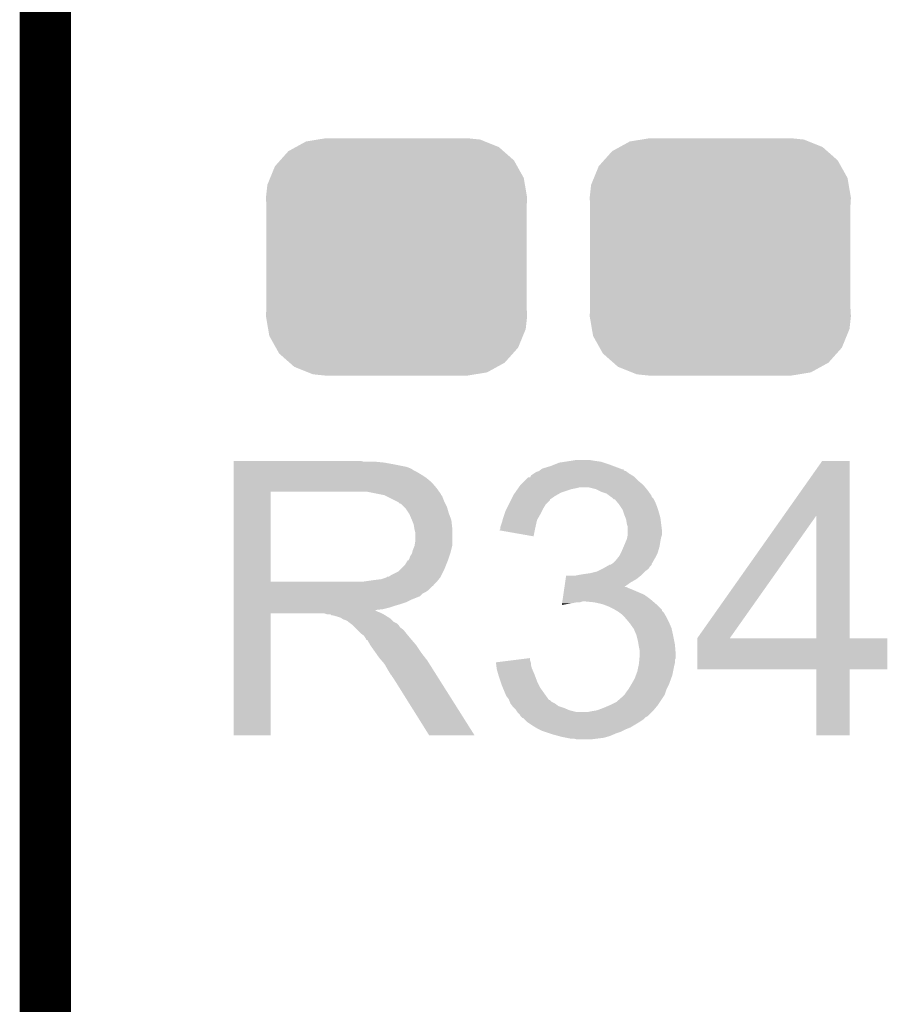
# Model space of a CAD drawing. Extents: x -1.3 to 24.2, y -3.9 to 53.4.
# Tile 29 of 42: x -1.3 to 1.2, y 25.5 to 28.4. Entities that reach past the tile are written whole.
import ezdxf

# ---------------------------------------------------------------- set-up
doc = ezdxf.new("R2010")
doc.units = 0
doc.layers.get('0').update_dxf_attribs({"linetype": 'CONTINUOUS'})
for name, color, linetype in [('LTE_CAT_1_5_CLICK_V101_GKO', 9, 'CONTINUOUS'), ('LTE_CAT_1_5_CLICK_V101_GTO', 11, 'CONTINUOUS'), ('LTE_CAT_1_5_CLICK_V101_GTS', 8, 'CONTINUOUS')]:
    doc.layers.add(name, color=color, linetype=linetype)

# ---------------------------------------------------------------- blocks, each defined once
blk = doc.blocks.new('CUSTOM_49')
for points in [[(-0.233628, 0.347838), (-0.20955, 0.35179), (0.247972, 0.347838), (0.20955, 0.35179)], [(-0.320744, 0.31339), (-0.298526, 0.325596), (0.317222, 0.31339), (0.30335, 0.325596)], [(-0.298526, 0.325596), (-0.268438, 0.342124), (0.30335, 0.325596), (0.2622, 0.342124)], [(-0.268438, 0.342124), (-0.233628, 0.347838), (0.2622, 0.342124), (0.247972, 0.347838)], [(-0.34504, 0.286174), (-0.320744, 0.31339), (0.348152, 0.286174), (0.317222, 0.31339)], [(-0.37475, 0.234078), (-0.360486, 0.26887), (0.377262, 0.234078), (0.357822, 0.26887)], [(-0.360486, 0.26887), (-0.34504, 0.286174), (0.357822, 0.26887), (0.348152, 0.286174)], [(-0.383124, 0.213652), (-0.37475, 0.234078), (0.380766, 0.213652), (0.377262, 0.234078)], [(-0.38735, 0.17526), (-0.383124, 0.213652), (0.38735, 0.17526), (0.380766, 0.213652)], [(-0.38608, 0.154124), (-0.38735, 0.17526), (0.38608, 0.154124), (0.38735, 0.17526)], [(-0.38608, -0.154124), (-0.38608, 0.154124), (0.38608, -0.154124), (0.38608, 0.154124)], [(-0.38735, -0.17526), (-0.38608, -0.154124), (0.38735, -0.17526), (0.38608, -0.154124)], [(-0.380764, -0.213652), (-0.38735, -0.17526), (0.383124, -0.213652), (0.38735, -0.17526)], [(-0.377262, -0.234078), (-0.380764, -0.213652), (0.374748, -0.234078), (0.383124, -0.213652)], [(-0.35782, -0.26887), (-0.377262, -0.234078), (0.360486, -0.26887), (0.374748, -0.234078)], [(-0.348152, -0.286174), (-0.35782, -0.26887), (0.345038, -0.286174), (0.360486, -0.26887)], [(-0.31722, -0.31339), (-0.348152, -0.286174), (0.320744, -0.31339), (0.345038, -0.286174)], [(-0.30335, -0.325596), (-0.31722, -0.31339), (0.298524, -0.325596), (0.320744, -0.31339)], [(-0.262198, -0.342124), (-0.30335, -0.325596), (0.268438, -0.342124), (0.298524, -0.325596)], [(-0.247972, -0.347838), (-0.262198, -0.342124), (0.233626, -0.347838), (0.268438, -0.342124)], [(-0.20955, -0.35179), (-0.247972, -0.347838), (0.20955, -0.35179), (0.233626, -0.347838)]]:
    blk.add_solid(points)

msp = doc.modelspace()

# ---------------------------------------------------------------- linework, layer by layer
at = {"layer": 'LTE_CAT_1_5_CLICK_V101_GKO', "const_width": 0.1524}
msp.add_lwpolyline([(-1.27, -3.81), (-1.27, 51.054)], dxfattribs=at)
at = {"layer": 'LTE_CAT_1_5_CLICK_V101_GTO'}
for points in [[(-0.71118, 27.07894), (-0.711178, 27.08148), (-0.325118, 27.07894), (-0.335278, 27.08148)], [(-0.71118, 27.0764), (-0.71118, 27.07894), (-0.26416, 27.0764), (-0.28956, 27.07894)], [(0.254002, 27.0764), (0.270498, 27.078938), (0.386078, 27.0764), (0.378462, 27.078938)], [(0.270498, 27.078938), (0.28702, 27.08148), (0.378462, 27.078938), (0.36068, 27.08148)], [(0.28702, 27.08148), (0.302262, 27.08402), (0.36068, 27.08148), (0.345438, 27.08402)], [(0.91909, 26.918864), (1.033774, 27.081458), (1.115068, 26.918864), (1.11506, 27.081458)], [(1.033774, 27.081458), (1.03379, 27.08148), (1.11506, 27.081458), (1.03379, 27.08148)], [(-0.71118, 27.07132), (-0.71118, 27.0764), (-0.23622, 27.07132), (-0.26416, 27.0764)], [(-0.71118, 27.063698), (-0.71118, 27.07132), (-0.198118, 27.063698), (-0.23622, 27.07132)], [(-0.71118, 27.058618), (-0.71118, 27.063698), (-0.185418, 27.058618), (-0.198118, 27.063698)], [(-0.71118, 27.05354), (-0.71118, 27.058618), (-0.177798, 27.05354), (-0.185418, 27.058618)], [(-0.71118, 27.04846), (-0.71118, 27.05354), (-0.167642, 27.04846), (-0.177798, 27.05354)], [(0.18542, 27.04846), (0.19303, 27.050998), (0.455506, 27.04846), (0.452122, 27.050998)], [(0.19303, 27.050998), (0.193042, 27.051002), (0.452122, 27.050998), (0.452112, 27.051002)], [(0.193042, 27.051002), (0.19642, 27.053536), (0.452112, 27.051002), (0.444516, 27.053536)], [(0.19642, 27.053536), (0.199782, 27.056058), (0.444516, 27.053536), (0.4445, 27.056058)], [(0.199782, 27.056058), (0.199812, 27.05608), (0.4445, 27.056058), (0.441964, 27.05608)], [(0.199812, 27.05608), (0.203202, 27.058622), (0.441964, 27.05608), (0.435186, 27.058622)], [(0.203202, 27.058622), (0.2286, 27.066238), (0.435186, 27.058622), (0.414874, 27.066238)], [(0.2286, 27.066238), (0.241302, 27.07132), (0.414874, 27.066238), (0.40132, 27.07132)], [(0.241302, 27.07132), (0.254002, 27.0764), (0.40132, 27.07132), (0.386078, 27.0764)], [(-0.71118, 27.040842), (-0.71118, 27.04846), (-0.15494, 27.040842), (-0.167642, 27.04846)], [(-0.71118, 27.03068), (-0.71118, 27.040842), (-0.1397, 27.03068), (-0.15494, 27.040842)], [(-0.71118, 27.01798), (-0.71118, 27.03068), (-0.124458, 27.01798), (-0.1397, 27.03068)], [(0.139698, 27.010358), (0.152402, 27.02306), (0.502922, 27.010358), (0.48768, 27.02306)], [(0.152402, 27.02306), (0.162566, 27.03322), (0.48768, 27.02306), (0.47752, 27.03322)], [(0.162566, 27.03322), (0.167646, 27.033234), (0.47752, 27.03322), (0.477506, 27.033234)], [(0.167646, 27.033234), (0.16891, 27.035758), (0.477506, 27.033234), (0.474982, 27.035758)], [(0.16891, 27.035758), (0.170184, 27.0383), (0.474982, 27.035758), (0.470746, 27.0383)], [(0.170184, 27.0383), (0.177798, 27.043378), (0.470746, 27.0383), (0.462282, 27.043378)], [(0.177798, 27.043378), (0.18542, 27.04846), (0.462282, 27.043378), (0.455506, 27.04846)], [(-0.711182, 27.000202), (-0.71118, 27.01798), (-0.10922, 27.000202), (-0.124458, 27.01798)], [(-0.711182, 26.99004), (-0.711182, 27.000202), (-0.101962, 26.99004), (-0.10922, 27.000202)], [(0.122936, 26.9875), (0.130046, 26.997658), (0.259078, 26.9875), (0.28956, 26.997658)], [(0.130046, 26.997658), (0.131826, 27.0002), (0.28956, 26.997658), (0.30226, 27.0002)], [(0.131826, 27.0002), (0.133604, 27.00274), (0.30226, 27.0002), (0.312418, 27.00274)], [(0.133604, 27.00274), (0.137162, 27.007822), (0.509272, 27.00274), (0.505036, 27.007822)], [(0.137162, 27.007822), (0.139698, 27.010358), (0.505036, 27.007822), (0.502922, 27.010358)], [(0.363218, 26.997662), (0.342898, 27.00274), (0.513502, 26.997662), (0.509272, 27.00274)], [(0.368302, 26.99512), (0.363218, 26.997662), (0.51562, 26.99512), (0.513502, 26.997662)], [(0.37846, 26.99004), (0.368302, 26.99512), (0.519248, 26.99004), (0.51562, 26.99512)], [(-0.711188, 26.723362), (-0.711182, 26.99002), (-0.60198, 26.723362), (-0.601978, 26.99002)], [(-0.711182, 26.99002), (-0.711182, 26.99004), (-0.601978, 26.99002), (-0.34798, 26.99004)], [(-0.276844, 26.982416), (-0.314958, 26.99004), (-0.09652, 26.982416), (-0.101962, 26.99004)], [(-0.264166, 26.97988), (-0.276844, 26.982416), (-0.096498, 26.97988), (-0.09652, 26.982416)], [(-0.264158, 26.979878), (-0.264166, 26.97988), (-0.096182, 26.979878), (-0.096498, 26.97988)], [(-0.26413, 26.979864), (-0.264158, 26.979878), (-0.093976, 26.979864), (-0.096182, 26.979878)], [(-0.248922, 26.97226), (-0.26413, 26.979864), (-0.09144, 26.97226), (-0.093976, 26.979864)], [(-0.223522, 26.95956), (-0.248922, 26.97226), (-0.08636, 26.95956), (-0.09144, 26.97226)], [(0.104138, 26.951938), (0.110488, 26.964634), (0.213358, 26.951938), (0.226054, 26.964634)], [(0.110488, 26.964634), (0.111756, 26.96717), (0.226054, 26.964634), (0.22606, 26.96717)], [(0.111756, 26.96717), (0.11684, 26.97734), (0.22606, 26.96717), (0.2413, 26.97734)], [(0.11684, 26.97734), (0.119382, 26.98242), (0.2413, 26.97734), (0.250188, 26.98242)], [(0.119382, 26.98242), (0.122936, 26.9875), (0.250188, 26.98242), (0.259078, 26.9875)], [(0.393698, 26.98496), (0.37846, 26.99004), (0.522876, 26.98496), (0.519248, 26.99004)], [(0.40386, 26.97734), (0.393698, 26.98496), (0.528318, 26.97734), (0.522876, 26.98496)], [(0.403866, 26.977336), (0.40386, 26.97734), (0.52832, 26.977336), (0.528318, 26.97734)], [(0.40768, 26.974794), (0.403866, 26.977336), (0.528326, 26.974794), (0.52832, 26.977336)], [(0.41148, 26.97226), (0.40768, 26.974794), (0.53086, 26.97226), (0.528326, 26.974794)], [(0.414024, 26.969716), (0.41148, 26.97226), (0.533402, 26.969716), (0.53086, 26.97226)], [(0.416554, 26.967186), (0.414024, 26.969716), (0.534668, 26.967186), (0.533402, 26.969716)], [(0.419092, 26.96718), (0.416554, 26.967186), (0.53467, 26.96718), (0.534668, 26.967186)], [(0.425446, 26.95956), (0.419092, 26.96718), (0.53848, 26.95956), (0.53467, 26.96718)], [(-0.22352, 26.959558), (-0.223522, 26.95956), (-0.086358, 26.959558), (-0.08636, 26.95956)], [(-0.218434, 26.95448), (-0.22352, 26.959558), (-0.083818, 26.95448), (-0.086358, 26.959558)], [(-0.215894, 26.954474), (-0.218434, 26.95448), (-0.083816, 26.954474), (-0.083818, 26.95448)], [(-0.205738, 26.944318), (-0.215894, 26.954474), (-0.078738, 26.944318), (-0.083816, 26.954474)], [(-0.20066, 26.93924), (-0.205738, 26.944318), (-0.077286, 26.93924), (-0.078738, 26.944318)], [(-0.192192, 26.92654), (-0.20066, 26.93924), (-0.07366, 26.92654), (-0.077286, 26.93924)], [(0.09398, 26.93162), (0.09779, 26.93924), (0.201928, 26.93162), (0.20574, 26.93924)], [(0.09779, 26.93924), (0.104138, 26.951938), (0.20574, 26.93924), (0.213358, 26.951938)], [(0.4318, 26.95194), (0.425446, 26.95956), (0.54153, 26.95194), (0.53848, 26.95956)], [(0.435186, 26.946862), (0.4318, 26.95194), (0.54356, 26.946862), (0.54153, 26.95194)], [(0.441958, 26.936704), (0.435186, 26.946862), (0.546946, 26.936704), (0.54356, 26.946862)], [(0.443654, 26.93162), (0.441958, 26.936704), (0.54864, 26.93162), (0.546946, 26.936704)], [(-0.1905, 26.924), (-0.192192, 26.92654), (-0.072706, 26.924), (-0.07366, 26.92654)], [(-0.18288, 26.90622), (-0.1905, 26.924), (-0.06604, 26.90622), (-0.072706, 26.924)], [(-0.182878, 26.906218), (-0.18288, 26.90622), (-0.06604, 26.906218), (-0.06604, 26.90622)], [(-0.1778, 26.893518), (-0.182878, 26.906218), (-0.064628, 26.893518), (-0.06604, 26.906218)], [(0.083818, 26.8986), (0.085722, 26.906216), (0.186264, 26.8986), (0.187958, 26.906216)], [(0.085722, 26.906216), (0.08636, 26.908758), (0.187958, 26.906216), (0.18941, 26.908758)], [(0.08636, 26.908758), (0.09144, 26.924002), (0.18941, 26.908758), (0.19812, 26.924002)], [(0.09144, 26.924002), (0.09398, 26.93162), (0.19812, 26.924002), (0.201928, 26.93162)], [(0.44704, 26.921458), (0.443654, 26.93162), (0.551544, 26.921458), (0.54864, 26.93162)], [(0.450088, 26.913838), (0.44704, 26.921458), (0.55372, 26.913838), (0.551544, 26.921458)], [(0.452118, 26.908762), (0.450088, 26.913838), (0.554356, 26.908762), (0.55372, 26.913838)], [(0.45466, 26.89352), (0.452118, 26.908762), (0.55626, 26.89352), (0.554356, 26.908762)], [(0.662964, 26.555736), (0.91909, 26.918864), (0.759484, 26.555736), (1.015964, 26.918864)], [(1.015978, 26.5557), (1.015964, 26.918864), (1.115082, 26.5557), (1.115068, 26.918864)], [(-0.176106, 26.883358), (-0.1778, 26.893518), (-0.0635, 26.883358), (-0.064628, 26.893518)], [(-0.17526, 26.87828), (-0.176106, 26.883358), (-0.0635, 26.87828), (-0.0635, 26.883358)], [(-0.17272, 26.868118), (-0.17526, 26.87828), (-0.0635, 26.868118), (-0.0635, 26.87828)], [(0.07623, 26.875772), (0.07874, 26.878286), (0.181354, 26.875772), (0.18186, 26.878286)], [(0.177778, 26.857964), (0.07623, 26.875772), (0.177778, 26.857964), (0.181354, 26.875772)], [(0.07874, 26.88336), (0.078742, 26.883362), (0.18288, 26.88336), (0.18288, 26.883362)], [(0.07874, 26.878286), (0.07874, 26.88336), (0.18186, 26.878286), (0.18288, 26.88336)], [(0.078742, 26.883362), (0.083818, 26.8986), (0.18288, 26.883362), (0.186264, 26.8986)], [(0.457198, 26.885902), (0.45466, 26.89352), (0.557212, 26.885902), (0.55626, 26.89352)], [(0.4572, 26.873198), (0.457198, 26.885902), (0.5588, 26.873198), (0.557212, 26.885902)], [(-0.175262, 26.830018), (-0.17272, 26.845258), (-0.0635, 26.830018), (-0.0635, 26.845258)], [(-0.17272, 26.845258), (-0.17272, 26.868118), (-0.0635, 26.845258), (-0.0635, 26.868118)], [(0.451392, 26.84272), (0.45466, 26.850342), (0.55372, 26.84272), (0.555244, 26.850342)], [(0.45466, 26.850342), (0.455674, 26.855418), (0.555244, 26.850342), (0.55626, 26.855418)], [(0.455674, 26.855418), (0.457198, 26.863038), (0.55626, 26.855418), (0.558798, 26.863038)], [(0.457198, 26.863038), (0.4572, 26.863042), (0.558798, 26.863038), (0.558798, 26.863042)], [(0.4572, 26.863042), (0.4572, 26.873198), (0.558798, 26.863042), (0.5588, 26.873198)], [(-0.182246, 26.809702), (-0.18034, 26.817318), (-0.06858, 26.809702), (-0.066676, 26.817318)], [(-0.18034, 26.817318), (-0.175262, 26.830018), (-0.066676, 26.817318), (-0.0635, 26.830018)], [(0.43942, 26.81478), (0.44486, 26.827478), (0.54755, 26.81478), (0.55118, 26.827478)], [(0.44486, 26.827478), (0.451392, 26.84272), (0.55118, 26.827478), (0.55372, 26.84272)], [(-0.203202, 26.774138), (-0.195584, 26.78683), (-0.081282, 26.774138), (-0.076204, 26.78683)], [(-0.195584, 26.78683), (-0.193054, 26.78684), (-0.076204, 26.78683), (-0.0762, 26.78684)], [(-0.193054, 26.78684), (-0.1905, 26.79192), (-0.0762, 26.78684), (-0.074508, 26.79192)], [(-0.1905, 26.79192), (-0.18796, 26.79954), (-0.074508, 26.79192), (-0.071968, 26.79954)], [(-0.18796, 26.79954), (-0.182882, 26.807156), (-0.071968, 26.79954), (-0.06943, 26.807156)], [(-0.182882, 26.807156), (-0.182246, 26.809702), (-0.06943, 26.807156), (-0.06858, 26.809702)], [(0.414022, 26.779222), (0.421642, 26.786842), (0.529774, 26.779222), (0.534126, 26.786842)], [(0.421642, 26.786842), (0.427738, 26.794462), (0.534126, 26.786842), (0.53848, 26.794462)], [(0.427738, 26.794462), (0.431802, 26.799542), (0.53848, 26.794462), (0.54102, 26.799542)], [(0.431802, 26.799542), (0.43688, 26.8097), (0.54102, 26.799542), (0.5461, 26.8097)], [(0.43688, 26.8097), (0.43942, 26.81478), (0.5461, 26.8097), (0.54755, 26.81478)], [(-0.223524, 26.753818), (-0.215902, 26.76144), (-0.090172, 26.753818), (-0.08636, 26.76144)], [(-0.215902, 26.76144), (-0.203202, 26.774138), (-0.08636, 26.76144), (-0.081282, 26.774138)], [(0.365762, 26.75382), (0.380994, 26.761438), (0.508002, 26.75382), (0.518158, 26.761438)], [(0.380994, 26.761438), (0.386078, 26.76398), (0.518158, 26.761438), (0.519852, 26.76398)], [(0.386078, 26.76398), (0.394972, 26.76906), (0.519852, 26.76398), (0.52324, 26.76906)], [(0.394972, 26.76906), (0.403854, 26.774134), (0.52324, 26.76906), (0.528314, 26.774134)], [(0.403854, 26.774134), (0.403866, 26.77414), (0.528314, 26.774134), (0.528314, 26.77414)], [(0.403866, 26.77414), (0.406406, 26.774144), (0.528314, 26.77414), (0.528314, 26.774144)], [(0.406406, 26.774144), (0.4102, 26.776674), (0.528314, 26.774144), (0.52832, 26.776674)], [(0.4102, 26.776674), (0.414022, 26.779222), (0.52832, 26.776674), (0.529774, 26.779222)], [(-0.330202, 26.72334), (-0.29464, 26.72842), (-0.10922, 26.72334), (-0.105156, 26.72842)], [(-0.29464, 26.72842), (-0.274322, 26.73096), (-0.105156, 26.72842), (-0.103124, 26.73096)], [(-0.274322, 26.73096), (-0.259084, 26.73604), (-0.103124, 26.73096), (-0.09906, 26.73604)], [(-0.259084, 26.73604), (-0.256546, 26.738574), (-0.09906, 26.73604), (-0.097794, 26.738574)], [(-0.256546, 26.738574), (-0.251464, 26.73858), (-0.097794, 26.738574), (-0.09779, 26.73858)], [(-0.251464, 26.73858), (-0.243842, 26.743658), (-0.09779, 26.73858), (-0.095252, 26.743658)], [(-0.243842, 26.743658), (-0.223524, 26.753818), (-0.095252, 26.743658), (-0.090172, 26.753818)], [(0.271346, 26.7208), (0.272842, 26.730958), (0.464818, 26.7208), (0.482598, 26.730958)], [(0.272842, 26.730958), (0.274338, 26.741118), (0.482598, 26.730958), (0.495298, 26.741118)], [(0.274338, 26.741118), (0.27434, 26.74112), (0.495298, 26.741118), (0.4953, 26.74112)], [(0.299722, 26.74112), (0.31242, 26.74366), (0.4953, 26.74112), (0.49784, 26.74366)], [(0.31242, 26.74366), (0.32766, 26.7462), (0.49784, 26.74366), (0.50038, 26.7462)], [(0.32766, 26.7462), (0.34544, 26.74874), (0.50038, 26.7462), (0.50292, 26.74874)], [(0.34544, 26.74874), (0.365752, 26.753818), (0.50292, 26.74874), (0.508, 26.753818)], [(0.365752, 26.753818), (0.365762, 26.75382), (0.508, 26.753818), (0.508002, 26.75382)], [(-0.71119, 26.71064), (-0.711188, 26.713174), (-0.119402, 26.71064), (-0.11938, 26.713174)], [(-0.71119, 26.710634), (-0.71119, 26.71064), (-0.121926, 26.710634), (-0.119402, 26.71064)], [(-0.71119, 26.69794), (-0.71119, 26.710634), (-0.13462, 26.69794), (-0.121926, 26.710634)], [(-0.711188, 26.72334), (-0.711188, 26.723362), (-0.330202, 26.72334), (-0.60198, 26.723362)], [(-0.711188, 26.713174), (-0.711188, 26.72334), (-0.11938, 26.713174), (-0.10922, 26.72334)], [(0.266108, 26.685238), (0.268354, 26.70048), (0.505462, 26.685238), (0.4699, 26.70048)], [(0.268354, 26.70048), (0.269102, 26.70556), (0.4699, 26.70048), (0.4572, 26.70556)], [(0.269102, 26.70556), (0.269476, 26.708098), (0.4572, 26.70556), (0.452124, 26.708098)], [(0.269476, 26.7081), (0.271346, 26.7208), (0.447108, 26.7081), (0.464818, 26.7208)], [(0.269476, 26.708098), (0.269476, 26.7081), (0.452124, 26.708098), (0.447108, 26.7081)], [(-0.71119, 26.69286), (-0.71119, 26.69794), (-0.142242, 26.69286), (-0.13462, 26.69794)], [(-0.71119, 26.687778), (-0.71119, 26.69286), (-0.1524, 26.687778), (-0.142242, 26.69286)], [(-0.71119, 26.68016), (-0.71119, 26.687778), (-0.160024, 26.68016), (-0.1524, 26.687778)], [(-0.71119, 26.67), (-0.71119, 26.68016), (-0.18542, 26.67), (-0.160024, 26.68016)], [(0.263116, 26.66492), (0.264238, 26.67254), (0.532132, 26.66492), (0.52324, 26.67254)], [(0.264238, 26.67254), (0.266108, 26.685238), (0.52324, 26.67254), (0.505462, 26.685238)], [(-0.71119, 26.66238), (-0.71119, 26.67), (-0.200662, 26.66238), (-0.18542, 26.67)], [(-0.71119, 26.6573), (-0.71119, 26.66238), (-0.2159, 26.6573), (-0.200662, 26.66238)], [(-0.71119, 26.65222), (-0.71119, 26.6573), (-0.23368, 26.65222), (-0.2159, 26.6573)], [(-0.71119, 26.647142), (-0.71119, 26.65222), (-0.24892, 26.647142), (-0.23368, 26.65222)], [(-0.71119, 26.64206), (-0.71119, 26.647142), (-0.269242, 26.64206), (-0.24892, 26.647142)], [(-0.71119, 26.639486), (-0.71119, 26.64206), (-0.292068, 26.639486), (-0.269242, 26.64206)], [(0.261624, 26.654788), (0.262368, 26.65984), (0.261624, 26.654788), (0.2921, 26.65984)], [(0.262368, 26.65984), (0.262742, 26.66238), (0.2921, 26.65984), (0.304798, 26.66238)], [(0.262742, 26.66238), (0.263116, 26.664918), (0.314956, 26.66238), (0.322578, 26.664918)], [(0.263116, 26.664918), (0.263116, 26.66492), (0.322578, 26.664918), (0.332742, 26.66492)], [(0.358138, 26.66238), (0.332742, 26.66492), (0.535096, 26.66238), (0.532132, 26.66492)], [(0.38099, 26.657302), (0.358138, 26.66238), (0.54102, 26.657302), (0.535096, 26.66238)], [(0.380998, 26.6573), (0.38099, 26.657302), (0.541022, 26.6573), (0.54102, 26.657302)], [(0.40132, 26.64968), (0.380998, 26.6573), (0.54864, 26.64968), (0.541022, 26.6573)], [(0.41656, 26.64206), (0.40132, 26.64968), (0.556256, 26.64206), (0.54864, 26.64968)], [(0.420804, 26.639514), (0.41656, 26.64206), (0.5588, 26.639514), (0.556256, 26.64206)], [(-0.7112, 26.268702), (-0.711192, 26.629338), (-0.602002, 26.268702), (-0.60198, 26.629338)], [(-0.711192, 26.636978), (-0.71119, 26.639486), (-0.289556, 26.636978), (-0.292068, 26.639486)], [(-0.711192, 26.63444), (-0.711192, 26.636978), (-0.284478, 26.63444), (-0.289556, 26.636978)], [(-0.711192, 26.6319), (-0.711192, 26.63444), (-0.27686, 26.6319), (-0.284478, 26.63444)], [(-0.711192, 26.62936), (-0.711192, 26.6319), (-0.27178, 26.62936), (-0.27686, 26.6319)], [(-0.711192, 26.629338), (-0.711192, 26.62936), (-0.60198, 26.629338), (-0.441964, 26.62936)], [(-0.434342, 26.626822), (-0.441964, 26.62936), (-0.266704, 26.626822), (-0.27178, 26.62936)], [(-0.424186, 26.62682), (-0.434342, 26.626822), (-0.266702, 26.62682), (-0.266704, 26.626822)], [(-0.421646, 26.624286), (-0.424186, 26.62682), (-0.262646, 26.624286), (-0.266702, 26.62682)], [(-0.419102, 26.62428), (-0.421646, 26.624286), (-0.262636, 26.62428), (-0.262646, 26.624286)], [(-0.40132, 26.6192), (-0.419102, 26.62428), (-0.254508, 26.6192), (-0.262636, 26.62428)], [(-0.3937, 26.61666), (-0.40132, 26.6192), (-0.250444, 26.61666), (-0.254508, 26.6192)], [(-0.389886, 26.614118), (-0.3937, 26.61666), (-0.246378, 26.614118), (-0.250444, 26.61666)], [(-0.386084, 26.611582), (-0.389886, 26.614118), (-0.24384, 26.611582), (-0.246378, 26.614118)], [(0.425038, 26.636974), (0.420804, 26.639514), (0.558806, 26.636974), (0.5588, 26.639514)], [(0.429258, 26.634442), (0.425038, 26.636974), (0.561338, 26.634442), (0.558806, 26.636974)], [(0.43265, 26.631898), (0.429258, 26.634442), (0.563882, 26.631898), (0.561338, 26.634442)], [(0.439418, 26.62682), (0.43265, 26.631898), (0.56693, 26.62682), (0.563882, 26.631898)], [(0.447042, 26.6192), (0.439418, 26.62682), (0.5715, 26.6192), (0.56693, 26.62682)], [(0.460104, 26.60396), (0.447042, 26.6192), (0.57912, 26.60396), (0.5715, 26.6192)], [(-0.378462, 26.60904), (-0.386084, 26.611582), (-0.241298, 26.60904), (-0.24384, 26.611582)], [(-0.373384, 26.606502), (-0.378462, 26.60904), (-0.23876, 26.606502), (-0.241298, 26.60904)], [(-0.37084, 26.603962), (-0.373384, 26.606502), (-0.23622, 26.603962), (-0.23876, 26.606502)], [(-0.370834, 26.603958), (-0.37084, 26.603962), (-0.236216, 26.603958), (-0.23622, 26.603962)], [(-0.364064, 26.598878), (-0.370834, 26.603958), (-0.22606, 26.598878), (-0.236216, 26.603958)], [(-0.360682, 26.59634), (-0.364064, 26.598878), (-0.22352, 26.59634), (-0.22606, 26.598878)], [(-0.353058, 26.588718), (-0.360682, 26.59634), (-0.218438, 26.588718), (-0.22352, 26.59634)], [(-0.345436, 26.581098), (-0.353058, 26.588718), (-0.208278, 26.581098), (-0.218438, 26.588718)], [(0.46228, 26.60142), (0.460104, 26.60396), (0.58021, 26.60142), (0.57912, 26.60396)], [(0.473168, 26.586178), (0.46228, 26.60142), (0.58674, 26.586178), (0.58021, 26.60142)], [(0.474978, 26.583642), (0.473168, 26.586178), (0.587304, 26.583642), (0.58674, 26.586178)], [(0.482598, 26.565862), (0.474978, 26.583642), (0.591256, 26.565862), (0.587304, 26.583642)], [(-0.33528, 26.570942), (-0.345436, 26.581098), (-0.200152, 26.570942), (-0.208278, 26.581098)], [(-0.33189, 26.5684), (-0.33528, 26.570942), (-0.19812, 26.5684), (-0.200152, 26.570942)], [(-0.325122, 26.563322), (-0.33189, 26.5684), (-0.193888, 26.563322), (-0.19812, 26.5684)], [(-0.320042, 26.555702), (-0.325122, 26.563322), (-0.187538, 26.555702), (-0.193888, 26.563322)], [(-0.318768, 26.55316), (-0.320042, 26.555702), (-0.18542, 26.55316), (-0.187538, 26.555702)], [(0.483234, 26.56332), (0.482598, 26.565862), (0.59182, 26.56332), (0.591256, 26.565862)], [(0.48768, 26.54554), (0.483234, 26.56332), (0.595376, 26.54554), (0.59182, 26.56332)], [(0.66294, 26.464282), (0.662942, 26.555678), (1.226798, 26.464282), (1.22682, 26.555678)], [(0.662942, 26.5557), (0.662944, 26.555706), (1.015978, 26.5557), (0.97323, 26.555706)], [(0.662942, 26.555678), (0.662942, 26.5557), (1.22682, 26.555678), (1.115082, 26.5557)], [(0.662944, 26.555706), (0.662964, 26.555736), (0.97323, 26.555706), (0.759484, 26.555736)], [(-0.317506, 26.550634), (-0.318768, 26.55316), (-0.183254, 26.550634), (-0.18542, 26.55316)], [(-0.314972, 26.550618), (-0.317506, 26.550634), (-0.18324, 26.550618), (-0.183254, 26.550634)], [(-0.306254, 26.53538), (-0.314972, 26.550618), (-0.17018, 26.53538), (-0.18324, 26.550618)], [(-0.304802, 26.53284), (-0.306254, 26.53538), (-0.168486, 26.53284), (-0.17018, 26.53538)], [(-0.290286, 26.51252), (-0.304802, 26.53284), (-0.15494, 26.51252), (-0.168486, 26.53284)], [(0.48895, 26.53792), (0.48768, 26.54554), (0.5969, 26.53792), (0.595376, 26.54554)], [(0.49022, 26.5303), (0.48895, 26.53792), (0.597536, 26.5303), (0.5969, 26.53792)], [(0.49276, 26.517602), (0.49022, 26.5303), (0.598594, 26.517602), (0.597536, 26.5303)], [(-0.2794, 26.497278), (-0.290286, 26.51252), (-0.143084, 26.497278), (-0.15494, 26.51252)], [(-0.272868, 26.48966), (-0.2794, 26.497278), (-0.13716, 26.48966), (-0.143084, 26.497278)], [(0.106752, 26.489658), (0.16764, 26.497256), (0.167642, 26.489658), (0.16764, 26.497256)], [(0.491374, 26.492196), (0.491836, 26.497276), (0.5969, 26.492196), (0.599438, 26.497276)], [(0.491836, 26.497276), (0.49276, 26.507438), (0.599438, 26.497276), (0.599438, 26.507438)], [(0.49276, 26.507442), (0.49276, 26.517602), (0.59944, 26.507442), (0.598594, 26.517602)], [(0.49276, 26.507438), (0.49276, 26.507442), (0.599438, 26.507438), (0.59944, 26.507442)], [(-0.26416, 26.4795), (-0.272868, 26.48966), (-0.130738, 26.4795), (-0.13716, 26.48966)], [(-0.254, 26.46172), (-0.26416, 26.4795), (-0.1195, 26.46172), (-0.130738, 26.4795)], [(0.06606, 26.48458), (0.106752, 26.489658), (0.169334, 26.48458), (0.167642, 26.489658)], [(0.066376, 26.482036), (0.06606, 26.48458), (0.17018, 26.482036), (0.169334, 26.48458)], [(0.067006, 26.476958), (0.066376, 26.482036), (0.17018, 26.476958), (0.17018, 26.482036)], [(0.068266, 26.466798), (0.067006, 26.476958), (0.172722, 26.466798), (0.17018, 26.476958)], [(0.06858, 26.464262), (0.068266, 26.466798), (0.17381, 26.464262), (0.172722, 26.466798)], [(0.48514, 26.456642), (0.488526, 26.47188), (0.59131, 26.456642), (0.59436, 26.47188)], [(0.488526, 26.47188), (0.49022, 26.479502), (0.59436, 26.47188), (0.596264, 26.479502)], [(0.49022, 26.479502), (0.49045, 26.482038), (0.596264, 26.479502), (0.5969, 26.482038)], [(0.49045, 26.482038), (0.491374, 26.492196), (0.5969, 26.482038), (0.5969, 26.492196)], [(-0.246382, 26.449022), (-0.254, 26.46172), (-0.111476, 26.449022), (-0.1195, 26.46172)], [(-0.243842, 26.44648), (-0.246382, 26.449022), (-0.10987, 26.44648), (-0.111476, 26.449022)], [(-0.241302, 26.441404), (-0.243842, 26.44648), (-0.106662, 26.441404), (-0.10987, 26.44648)], [(-0.238762, 26.438862), (-0.241302, 26.441404), (-0.105054, 26.438862), (-0.106662, 26.441404)], [(-0.132082, 26.26869), (-0.238762, 26.438862), (0.002494, 26.26869), (-0.105054, 26.438862)], [(0.072936, 26.44902), (0.06858, 26.464262), (0.18034, 26.44902), (0.17381, 26.464262)], [(0.07366, 26.44648), (0.072936, 26.44902), (0.181294, 26.44648), (0.18034, 26.44902)], [(0.079588, 26.4287), (0.07366, 26.44648), (0.18796, 26.4287), (0.181294, 26.44648)], [(0.47752, 26.43632), (0.481328, 26.44648), (0.585584, 26.43632), (0.589278, 26.44648)], [(0.481328, 26.44648), (0.48514, 26.456642), (0.589278, 26.44648), (0.59131, 26.456642)], [(1.015978, 26.46426), (0.66294, 26.464282), (1.226798, 26.46426), (1.226798, 26.464282)], [(1.01598, 26.464238), (1.015978, 26.46426), (1.11506, 26.464238), (1.226798, 26.46426)], [(1.016, 26.268702), (1.01598, 26.464238), (1.115038, 26.268702), (1.11506, 26.464238)], [(0.08382, 26.416), (0.079588, 26.4287), (0.194312, 26.416), (0.18796, 26.4287)], [(0.086996, 26.40838), (0.08382, 26.416), (0.198122, 26.40838), (0.194312, 26.416)], [(0.09652, 26.38552), (0.086996, 26.40838), (0.214456, 26.38552), (0.198122, 26.40838)], [(0.459742, 26.405842), (0.46736, 26.41854), (0.57277, 26.405842), (0.57912, 26.41854)], [(0.46736, 26.41854), (0.47752, 26.43632), (0.57912, 26.41854), (0.585584, 26.43632)], [(0.104138, 26.375362), (0.09652, 26.38552), (0.221714, 26.375362), (0.214456, 26.38552)], [(0.42418, 26.36774), (0.4445, 26.385518), (0.552872, 26.36774), (0.564724, 26.385518)], [(0.4445, 26.385518), (0.447036, 26.388056), (0.564724, 26.385518), (0.566418, 26.388056)], [(0.447036, 26.388056), (0.44704, 26.38806), (0.566418, 26.388056), (0.566418, 26.38806)], [(0.44704, 26.38806), (0.45212, 26.39568), (0.566418, 26.38806), (0.56896, 26.39568)], [(0.45212, 26.39568), (0.457832, 26.403298), (0.56896, 26.39568), (0.5715, 26.403298)], [(0.457832, 26.403298), (0.459742, 26.405842), (0.5715, 26.403298), (0.57277, 26.405842)], [(0.105156, 26.37282), (0.104138, 26.375362), (0.22353, 26.37282), (0.221714, 26.375362)], [(0.105158, 26.372814), (0.105156, 26.37282), (0.226066, 26.372814), (0.22353, 26.37282)], [(0.10719, 26.367738), (0.105158, 26.372814), (0.231144, 26.367738), (0.226066, 26.372814)], [(0.10922, 26.36266), (0.10719, 26.367738), (0.241298, 26.36266), (0.231144, 26.367738)], [(0.109222, 26.362658), (0.10922, 26.36266), (0.2413, 26.362658), (0.241298, 26.36266)], [(0.114938, 26.35504), (0.109222, 26.362658), (0.251462, 26.35504), (0.2413, 26.362658)], [(0.11684, 26.352502), (0.114938, 26.35504), (0.259076, 26.352502), (0.251462, 26.35504)], [(0.119382, 26.34996), (0.11684, 26.352502), (0.266698, 26.34996), (0.259076, 26.352502)], [(0.124458, 26.344882), (0.119382, 26.34996), (0.27855, 26.344882), (0.266698, 26.34996)], [(0.365762, 26.342342), (0.38608, 26.34996), (0.533402, 26.342342), (0.53975, 26.34996)], [(0.38608, 26.34996), (0.40386, 26.35758), (0.53975, 26.34996), (0.5461, 26.35758)], [(0.40386, 26.35758), (0.42418, 26.36774), (0.5461, 26.35758), (0.552872, 26.36774)], [(0.126154, 26.34234), (0.124458, 26.344882), (0.284482, 26.34234), (0.27855, 26.344882)], [(0.12954, 26.33726), (0.126154, 26.34234), (0.304802, 26.33726), (0.284482, 26.34234)], [(0.137158, 26.32964), (0.12954, 26.33726), (0.520698, 26.32964), (0.528318, 26.33726)], [(0.139698, 26.324564), (0.137158, 26.32964), (0.515622, 26.324564), (0.520698, 26.32964)], [(0.139704, 26.324558), (0.139698, 26.324564), (0.515616, 26.324558), (0.515622, 26.324564)], [(0.142244, 26.322018), (0.139704, 26.324558), (0.51054, 26.322018), (0.515616, 26.324558)], [(0.144774, 26.319486), (0.142244, 26.322018), (0.508006, 26.319486), (0.51054, 26.322018)], [(0.337822, 26.33726), (0.35052, 26.3398), (0.528318, 26.33726), (0.530858, 26.3398)], [(0.35052, 26.3398), (0.365762, 26.342342), (0.530858, 26.3398), (0.533402, 26.342342)], [(0.147314, 26.31948), (0.144774, 26.319486), (0.508, 26.31948), (0.508006, 26.319486)], [(0.149856, 26.31694), (0.147314, 26.31948), (0.50546, 26.31694), (0.508, 26.31948)], [(0.160018, 26.306782), (0.149856, 26.31694), (0.490224, 26.306782), (0.50546, 26.31694)], [(0.160022, 26.30678), (0.160018, 26.306782), (0.490222, 26.30678), (0.490224, 26.306782)], [(0.17526, 26.296618), (0.160022, 26.30678), (0.473284, 26.296618), (0.490222, 26.30678)], [(0.183728, 26.29154), (0.17526, 26.296618), (0.464822, 26.29154), (0.473284, 26.296618)], [(0.187962, 26.289), (0.183728, 26.29154), (0.45847, 26.289), (0.464822, 26.29154)], [(-0.602002, 26.26868), (-0.7112, 26.268702), (-0.602002, 26.26868), (-0.602002, 26.268702)], [(0.0025, 26.26868), (0.002494, 26.26869), (0.0025, 26.26868), (-0.132082, 26.26869)], [(0.193042, 26.28646), (0.187962, 26.289), (0.45212, 26.28646), (0.45847, 26.289)], [(0.2032, 26.28138), (0.193042, 26.28646), (0.441958, 26.28138), (0.45212, 26.28646)], [(0.21082, 26.27884), (0.2032, 26.28138), (0.436878, 26.27884), (0.441958, 26.28138)], [(0.22606, 26.27376), (0.21082, 26.27884), (0.421642, 26.27376), (0.436878, 26.27884)], [(0.23368, 26.27122), (0.22606, 26.27376), (0.415716, 26.27122), (0.421642, 26.27376)], [(0.252314, 26.266138), (0.23368, 26.27122), (0.40386, 26.266138), (0.415716, 26.27122)], [(0.26162, 26.2636), (0.252314, 26.266138), (0.394972, 26.2636), (0.40386, 26.266138)], [(0.27432, 26.26106), (0.26162, 26.2636), (0.386078, 26.26106), (0.394972, 26.2636)], [(1.115038, 26.26868), (1.016, 26.268702), (1.115038, 26.26868), (1.115038, 26.268702)], [(0.287018, 26.25852), (0.27432, 26.26106), (0.365758, 26.25852), (0.386078, 26.26106)], [(0.307338, 26.25598), (0.297178, 26.25852), (0.345438, 26.25598), (0.365758, 26.25852)]]:
    msp.add_solid(points, dxfattribs=at)

# ---------------------------------------------------------------- block references
at = {"layer": 'LTE_CAT_1_5_CLICK_V101_GTS'}
for p in [(-0.2286, 27.686), (0.73152, 27.686)]:
    msp.add_blockref('CUSTOM_49', p, dxfattribs=at)

doc.saveas('drawing.dxf')
